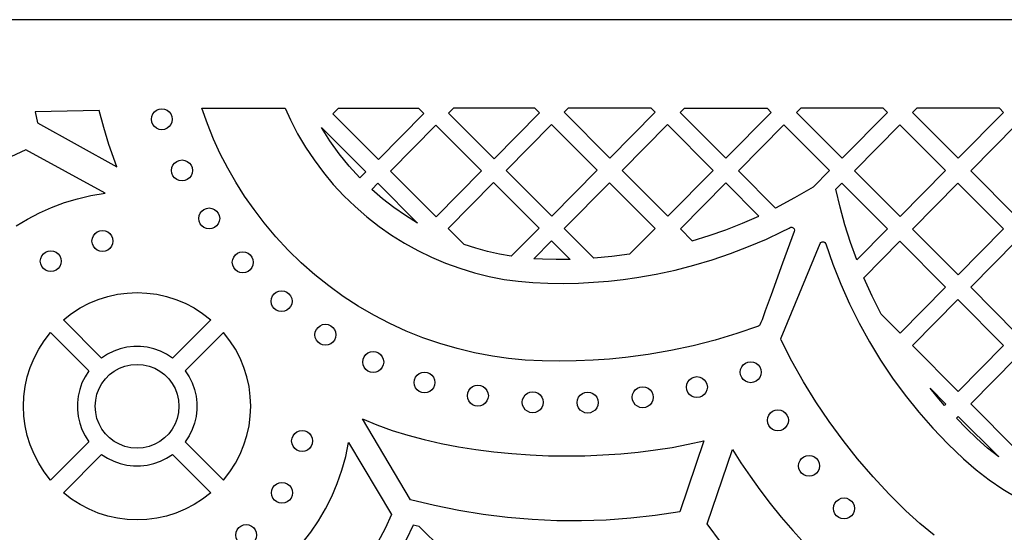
# Model space of a CAD drawing. Header units: millimetres. Extents: x -1358 to 1640, y -1421 to -323.
# Tile 72 of 129: x -40 to 117, y -405 to -323. Entities that reach past the tile are written whole.
import ezdxf

# ---------------------------------------------------------------- set-up
doc = ezdxf.new("R2010")
doc.units = ezdxf.units.MM
doc.layers.add('pattern', color=5, linetype='Continuous')

msp = doc.modelspace()

# ---------------------------------------------------------------- linework, layer by layer
at = {"layer": 'pattern'}
for points in [[(1640.39, -1421.13), (1640.39, -323.13), (-1357.61, -323.13), (-1357.61, -1421.13)], [(-37.25, -337.81), (-36.84, -339.56), (-24.24, -346.58), (-25.47, -343.01), (-26.29, -340.3), (-27.03, -337.58)], [(-17.06, -340.65), (-17.5, -340.59), (-17.9, -340.42), (-18.23, -340.16), (-18.5, -339.82), (-18.66, -339.42), (-18.72, -338.98), (-18.66, -338.53), (-18.5, -338.14), (-18.23, -337.8), (-17.9, -337.54), (-17.5, -337.37), (-17.06, -337.31), (-16.61, -337.37), (-16.21, -337.54), (-15.88, -337.8), (-15.62, -338.14), (-15.45, -338.53), (-15.39, -338.98), (-15.45, -339.42), (-15.62, -339.82), (-15.88, -340.16), (-16.21, -340.42), (-16.61, -340.59)], [(-0.75, -355.49), (-2.37, -353.37), (-3.88, -351.22), (-5.28, -349.02), (-6.56, -346.78), (-7.74, -344.48), (-8.81, -342.13), (-9.79, -339.7), (-10.67, -337.21), (2.57, -337.21), (3.43, -339.08), (4.58, -341.28), (5.84, -343.41), (7.21, -345.47), (8.68, -347.45), (10.26, -349.35), (11.94, -351.16), (13.72, -352.88), (15.58, -354.51), (17.54, -356.04), (19.54, -357.44), (21.6, -358.72), (23.72, -359.89), (25.89, -360.95), (28.12, -361.9), (30.4, -362.72), (32.72, -363.43), (35.07, -364.01), (37.46, -364.48), (39.69, -364.78), (42.02, -364.99), (44.41, -365.1), (46.84, -365.12), (49.29, -365.07), (51.71, -364.93), (54.1, -364.74), (56.41, -364.48), (58.62, -364.17), (61.68, -363.63), (64.69, -362.99), (67.67, -362.23), (70.6, -361.36), (73.5, -360.37), (76.38, -359.27), (79.24, -358.05), (81.66, -356.91), (82.85, -356.31), (83, -356.23), (83.15, -356.18), (83.31, -356.19), (83.48, -356.26), (83.66, -356.43), (83.71, -356.62), (83.66, -356.85), (81.82, -361.9), (79.98, -366.96), (79.06, -369.49), (78.6, -370.75), (78.55, -370.9), (78.47, -371.12), (78.37, -371.37), (78.26, -371.61), (78.13, -371.8), (77.99, -371.91), (74.53, -373.1), (71.05, -374.14), (67.55, -375.04), (64.01, -375.8), (60.43, -376.42), (56.81, -376.91), (54.25, -377.16), (51.62, -377.35), (48.93, -377.47), (46.22, -377.51), (43.5, -377.46), (40.82, -377.32), (38.18, -377.07), (35.62, -376.72), (32.77, -376.19), (29.97, -375.51), (27.2, -374.71), (24.49, -373.77), (21.84, -372.7), (19.24, -371.5), (16.71, -370.19), (14.24, -368.75), (11.85, -367.19), (9.53, -365.51), (7.3, -363.73), (5.15, -361.83), (3.08, -359.82), (1.12, -357.7)], [(10.19, -338.12), (11.1, -337.21), (23.8, -337.21), (24.68, -338.09), (17.46, -345.41)], [(43.1, -337.97), (42.34, -337.21), (29.39, -337.21), (28.61, -338), (35.87, -345.29)], [(61.51, -337.84), (60.88, -337.21), (47.68, -337.21), (47.03, -337.87), (54.29, -345.16)], [(65.52, -337.91), (66.21, -337.21), (79.34, -337.21), (80.01, -337.88), (72.79, -345.2)], [(98.51, -337.88), (97.84, -337.21), (84.71, -337.21), (84.02, -337.91), (91.29, -345.2)], [(117.01, -337.88), (116.34, -337.21), (103.21, -337.21), (102.52, -337.91), (109.78, -345.2)], [(14.48, -348.31), (12.77, -346.43), (11.19, -344.47), (9.73, -342.42), (8.39, -340.27), (15.44, -347.34)], [(33.85, -347.21), (26.59, -339.92), (19.36, -347.24), (26.63, -354.53)], [(52.27, -347.09), (45, -339.8), (37.78, -347.12), (45.05, -354.4)], [(70.76, -347.12), (63.5, -339.83), (56.28, -347.15), (63.54, -354.44)], [(89.26, -347.16), (86.67, -349.78), (83.72, -351.52), (80.7, -353.13), (74.77, -347.18), (81.99, -339.87)], [(107.76, -347.16), (100.49, -339.87), (93.27, -347.18), (100.54, -354.47)], [(119.04, -354.48), (111.77, -347.19), (118.99, -339.87), (126.26, -347.16)], [(-13.84, -348.8), (-14.28, -348.75), (-14.68, -348.58), (-15.02, -348.32), (-15.28, -347.98), (-15.45, -347.58), (-15.51, -347.14), (-15.45, -346.69), (-15.28, -346.29), (-15.02, -345.96), (-14.68, -345.7), (-14.28, -345.53), (-13.84, -345.47), (-13.4, -345.53), (-13, -345.7), (-12.66, -345.96), (-12.4, -346.29), (-12.23, -346.69), (-12.17, -347.14), (-12.23, -347.58), (-12.4, -347.98), (-12.66, -348.32), (-13, -348.58), (-13.4, -348.75)], [(17.34, -349.17), (23.67, -355.52), (21.74, -354.32), (19.88, -353.03), (18.09, -351.64), (16.37, -350.15)], [(43.02, -356.33), (38.61, -360.8), (36.7, -360.46), (34.81, -360.04), (32.95, -359.53), (31.1, -358.94), (28.53, -356.36), (35.76, -349.04)], [(61.52, -356.36), (57.44, -360.49), (54.6, -360.86), (51.74, -361.12), (47.03, -356.39), (54.25, -349.08)], [(65.53, -356.43), (67.42, -358.33), (70.13, -357.5), (72.8, -356.57), (75.43, -355.54), (78.03, -354.41), (72.75, -349.11)], [(93.62, -361.39), (92.62, -358.61), (91.74, -355.81), (90.97, -352.97), (90.3, -350.1), (91.24, -349.15), (98.51, -356.43)], [(117.01, -356.43), (109.74, -349.15), (102.52, -356.46), (109.79, -363.75)], [(-9.51, -356.45), (-9.95, -356.39), (-10.35, -356.22), (-10.69, -355.96), (-10.95, -355.62), (-11.12, -355.22), (-11.18, -354.78), (-11.12, -354.33), (-10.95, -353.94), (-10.69, -353.6), (-10.35, -353.34), (-9.95, -353.17), (-9.51, -353.11), (-9.07, -353.17), (-8.67, -353.34), (-8.33, -353.6), (-8.07, -353.94), (-7.9, -354.33), (-7.84, -354.78), (-7.9, -355.22), (-8.07, -355.62), (-8.33, -355.96), (-8.67, -356.22), (-9.07, -356.39)], [(-26.51, -360.04), (-26.95, -359.98), (-27.35, -359.81), (-27.69, -359.55), (-27.95, -359.21), (-28.12, -358.82), (-28.18, -358.37), (-28.12, -357.93), (-27.95, -357.53), (-27.69, -357.2), (-27.35, -356.93), (-26.95, -356.77), (-26.51, -356.71), (-26.07, -356.77), (-25.67, -356.93), (-25.33, -357.2), (-25.07, -357.53), (-24.9, -357.93), (-24.84, -358.37), (-24.9, -358.82), (-25.07, -359.21), (-25.33, -359.55), (-25.67, -359.81), (-26.07, -359.98)], [(43.55, -361.26), (42.17, -361.19), (45.01, -358.32), (47.97, -361.29), (45.76, -361.31)], [(97.54, -370.02), (96.09, -367.15), (94.76, -364.23), (100.49, -358.42), (107.76, -365.71), (100.54, -373.03)], [(126.26, -365.71), (118.99, -358.42), (111.77, -365.74), (119.04, -373.03)], [(-34.74, -363.25), (-35.18, -363.19), (-35.58, -363.02), (-35.92, -362.76), (-36.18, -362.43), (-36.35, -362.03), (-36.41, -361.59), (-36.35, -361.14), (-36.18, -360.74), (-35.92, -360.41), (-35.58, -360.15), (-35.18, -359.98), (-34.74, -359.92), (-34.3, -359.98), (-33.9, -360.15), (-33.56, -360.41), (-33.3, -360.74), (-33.13, -361.14), (-33.08, -361.59), (-33.13, -362.03), (-33.3, -362.43), (-33.56, -362.76), (-33.9, -363.02), (-34.3, -363.19)], [(-4.17, -363.43), (-4.61, -363.37), (-5.01, -363.2), (-5.34, -362.94), (-5.61, -362.6), (-5.77, -362.21), (-5.83, -361.76), (-5.77, -361.32), (-5.61, -360.92), (-5.34, -360.58), (-5.01, -360.32), (-4.61, -360.16), (-4.17, -360.1), (-3.72, -360.16), (-3.32, -360.32), (-2.99, -360.58), (-2.73, -360.92), (-2.56, -361.32), (-2.5, -361.76), (-2.56, -362.21), (-2.73, -362.6), (-2.99, -362.94), (-3.32, -363.2), (-3.72, -363.37)], [(-15.35, -377.01), (-16.29, -376.4), (-17.28, -375.91), (-18.32, -375.54), (-19.38, -375.29), (-20.45, -375.17), (-21.53, -375.17), (-22.61, -375.29), (-23.67, -375.54), (-24.7, -375.91), (-25.7, -376.4), (-26.64, -377.01), (-32.74, -370.91), (-31.44, -369.9), (-30.07, -369.02), (-28.64, -368.27), (-27.17, -367.66), (-25.66, -367.19), (-24.12, -366.85), (-22.56, -366.65), (-20.99, -366.58), (-19.43, -366.65), (-17.87, -366.85), (-16.33, -367.19), (-14.82, -367.66), (-13.35, -368.27), (-11.92, -369.02), (-10.55, -369.9), (-9.25, -370.91)], [(2.02, -369.62), (1.58, -369.56), (1.18, -369.39), (0.84, -369.13), (0.58, -368.79), (0.42, -368.4), (0.36, -367.95), (0.42, -367.51), (0.58, -367.11), (0.84, -366.77), (1.18, -366.51), (1.58, -366.34), (2.02, -366.29), (2.47, -366.34), (2.86, -366.51), (3.2, -366.77), (3.46, -367.11), (3.63, -367.51), (3.69, -367.95), (3.63, -368.4), (3.46, -368.79), (3.2, -369.13), (2.86, -369.39), (2.47, -369.56)], [(117.01, -374.99), (109.74, -367.7), (102.52, -375.02), (109.79, -382.31)], [(9, -374.96), (8.56, -374.9), (8.16, -374.74), (7.82, -374.48), (7.56, -374.14), (7.39, -373.74), (7.33, -373.3), (7.39, -372.85), (7.56, -372.46), (7.82, -372.12), (8.16, -371.86), (8.56, -371.69), (9, -371.63), (9.44, -371.69), (9.84, -371.86), (10.18, -372.12), (10.44, -372.46), (10.61, -372.85), (10.66, -373.3), (10.61, -373.74), (10.44, -374.14), (10.18, -374.48), (9.84, -374.74), (9.44, -374.9)], [(-28.66, -379.03), (-29.28, -379.98), (-29.77, -380.97), (-30.14, -382), (-30.38, -383.06), (-30.5, -384.14), (-30.5, -385.22), (-30.38, -386.3), (-30.14, -387.36), (-29.77, -388.39), (-29.28, -389.38), (-28.66, -390.33), (-34.76, -396.43), (-35.78, -395.12), (-36.66, -393.75), (-37.4, -392.33), (-38.01, -390.85), (-38.48, -389.34), (-38.82, -387.8), (-39.02, -386.25), (-39.09, -384.68), (-39.02, -383.11), (-38.82, -381.56), (-38.48, -380.02), (-38.01, -378.51), (-37.4, -377.03), (-36.66, -375.61), (-35.78, -374.24), (-34.76, -372.93)], [(-13.32, -379.03), (-12.71, -379.98), (-12.22, -380.97), (-11.85, -382), (-11.61, -383.06), (-11.48, -384.14), (-11.48, -385.22), (-11.61, -386.3), (-11.85, -387.36), (-12.22, -388.39), (-12.71, -389.38), (-13.32, -390.33), (-7.22, -396.43), (-6.21, -395.12), (-5.33, -393.75), (-4.59, -392.33), (-3.98, -390.85), (-3.5, -389.34), (-3.17, -387.8), (-2.96, -386.25), (-2.9, -384.68), (-2.96, -383.11), (-3.17, -381.56), (-3.5, -380.02), (-3.98, -378.51), (-4.59, -377.03), (-5.33, -375.61), (-6.21, -374.24), (-7.22, -372.93)], [(16.61, -379.3), (16.17, -379.24), (15.77, -379.08), (15.43, -378.82), (15.17, -378.48), (15, -378.08), (14.94, -377.64), (15, -377.19), (15.17, -376.79), (15.43, -376.46), (15.77, -376.2), (16.17, -376.03), (16.61, -375.97), (17.05, -376.03), (17.45, -376.2), (17.79, -376.46), (18.05, -376.79), (18.22, -377.19), (18.28, -377.64), (18.22, -378.08), (18.05, -378.48), (17.79, -378.82), (17.45, -379.08), (17.05, -379.24)], [(76.74, -380.93), (76.29, -380.87), (75.9, -380.7), (75.56, -380.44), (75.3, -380.1), (75.13, -379.7), (75.07, -379.26), (75.13, -378.82), (75.3, -378.42), (75.56, -378.08), (75.9, -377.82), (76.29, -377.65), (76.74, -377.59), (77.18, -377.65), (77.58, -377.82), (77.92, -378.08), (78.18, -378.42), (78.34, -378.82), (78.4, -379.26), (78.34, -379.7), (78.18, -380.1), (77.92, -380.44), (77.58, -380.7), (77.18, -380.87)], [(126.26, -384.27), (118.99, -376.98), (111.77, -384.3), (119.04, -391.58)], [(-20.99, -391.35), (-21.98, -391.28), (-22.92, -391.07), (-23.8, -390.73), (-24.62, -390.27), (-25.37, -389.71), (-26.03, -389.06), (-26.59, -388.31), (-27.04, -387.49), (-27.38, -386.61), (-27.59, -385.67), (-27.66, -384.68), (-27.59, -383.7), (-27.38, -382.75), (-27.04, -381.87), (-26.59, -381.05), (-26.03, -380.31), (-25.37, -379.65), (-24.62, -379.09), (-23.8, -378.63), (-22.92, -378.29), (-21.98, -378.08), (-20.99, -378.01), (-20.01, -378.08), (-19.07, -378.29), (-18.18, -378.63), (-17.36, -379.09), (-16.62, -379.65), (-15.96, -380.31), (-15.4, -381.05), (-14.95, -381.87), (-14.61, -382.75), (-14.4, -383.7), (-14.33, -384.68), (-14.4, -385.67), (-14.61, -386.61), (-14.95, -387.49), (-15.4, -388.31), (-15.96, -389.06), (-16.62, -389.71), (-17.36, -390.27), (-18.18, -390.73), (-19.07, -391.07), (-20.01, -391.28)], [(24.77, -382.57), (24.33, -382.51), (23.93, -382.34), (23.59, -382.08), (23.33, -381.74), (23.17, -381.34), (23.11, -380.9), (23.17, -380.45), (23.33, -380.06), (23.59, -379.72), (23.93, -379.46), (24.33, -379.29), (24.77, -379.23), (25.22, -379.29), (25.61, -379.46), (25.95, -379.72), (26.21, -380.06), (26.38, -380.45), (26.44, -380.9), (26.38, -381.34), (26.21, -381.74), (25.95, -382.08), (25.61, -382.34), (25.22, -382.51)], [(68.17, -383.3), (67.72, -383.25), (67.32, -383.08), (66.99, -382.82), (66.73, -382.48), (66.56, -382.08), (66.5, -381.64), (66.56, -381.19), (66.73, -380.8), (66.99, -380.46), (67.32, -380.2), (67.72, -380.03), (68.17, -379.97), (68.61, -380.03), (69.01, -380.2), (69.34, -380.46), (69.61, -380.8), (69.77, -381.19), (69.83, -381.64), (69.77, -382.08), (69.61, -382.48), (69.34, -382.82), (69.01, -383.08), (68.61, -383.25)], [(33.28, -384.67), (32.84, -384.61), (32.44, -384.44), (32.1, -384.18), (31.84, -383.84), (31.67, -383.44), (31.61, -383), (31.67, -382.56), (31.84, -382.16), (32.1, -381.82), (32.44, -381.56), (32.84, -381.39), (33.28, -381.33), (33.72, -381.39), (34.12, -381.56), (34.46, -381.82), (34.72, -382.16), (34.89, -382.56), (34.95, -383), (34.89, -383.44), (34.72, -383.84), (34.46, -384.18), (34.12, -384.44), (33.72, -384.61)], [(42.01, -385.72), (41.57, -385.66), (41.17, -385.49), (40.84, -385.23), (40.58, -384.89), (40.41, -384.49), (40.35, -384.05), (40.41, -383.6), (40.58, -383.21), (40.84, -382.87), (41.17, -382.61), (41.57, -382.44), (42.01, -382.38), (42.46, -382.44), (42.86, -382.61), (43.19, -382.87), (43.45, -383.21), (43.62, -383.6), (43.68, -384.05), (43.62, -384.49), (43.45, -384.89), (43.19, -385.23), (42.86, -385.49), (42.46, -385.66)], [(50.77, -385.77), (50.33, -385.71), (49.93, -385.54), (49.59, -385.28), (49.33, -384.94), (49.16, -384.54), (49.1, -384.1), (49.16, -383.66), (49.33, -383.26), (49.59, -382.92), (49.93, -382.66), (50.33, -382.49), (50.77, -382.44), (51.21, -382.49), (51.61, -382.66), (51.95, -382.92), (52.21, -383.26), (52.38, -383.66), (52.44, -384.1), (52.38, -384.54), (52.21, -384.94), (51.95, -385.28), (51.61, -385.54), (51.21, -385.71)], [(59.54, -384.92), (59.09, -384.86), (58.7, -384.69), (58.36, -384.43), (58.1, -384.1), (57.93, -383.7), (57.87, -383.25), (57.93, -382.81), (58.1, -382.41), (58.36, -382.07), (58.7, -381.81), (59.09, -381.65), (59.54, -381.59), (59.98, -381.65), (60.38, -381.81), (60.72, -382.07), (60.98, -382.41), (61.15, -382.81), (61.21, -383.25), (61.15, -383.7), (60.98, -384.1), (60.72, -384.43), (60.38, -384.69), (59.98, -384.86)], [(107.61, -384.54), (106.44, -383.19), (105.31, -381.81), (107.82, -384.33)], [(81.07, -388.59), (80.63, -388.53), (80.23, -388.36), (79.89, -388.1), (79.63, -387.76), (79.46, -387.36), (79.4, -386.92), (79.46, -386.47), (79.63, -386.08), (79.89, -385.74), (80.23, -385.48), (80.63, -385.31), (81.07, -385.25), (81.51, -385.31), (81.91, -385.48), (82.25, -385.74), (82.51, -386.08), (82.68, -386.47), (82.74, -386.92), (82.68, -387.36), (82.51, -387.76), (82.25, -388.1), (81.91, -388.36), (81.51, -388.53)], [(22.57, -399.56), (14.91, -386.7), (17.21, -387.66), (19.62, -388.53), (22.13, -389.31), (24.73, -390), (27.42, -390.61), (30.17, -391.14), (32.97, -391.58), (35.82, -391.95), (38.7, -392.23), (41.61, -392.43), (44.52, -392.55), (47.43, -392.59), (50.33, -392.55), (53.2, -392.44), (56.04, -392.25), (58.83, -391.98), (61.55, -391.64), (64.21, -391.23), (66.78, -390.74), (69.26, -390.19), (65.43, -401.48), (61.54, -402.08), (57.62, -402.52), (53.7, -402.81), (49.78, -402.94), (45.86, -402.92), (41.94, -402.74), (38.02, -402.41), (34.13, -401.93), (30.25, -401.29), (26.39, -400.5)], [(109.5, -386.6), (109.79, -386.3), (116.23, -392.76), (114.44, -391.33), (112.73, -389.82), (111.09, -388.24)], [(5.29, -391.88), (4.85, -391.82), (4.45, -391.65), (4.11, -391.39), (3.85, -391.05), (3.68, -390.66), (3.62, -390.21), (3.68, -389.77), (3.85, -389.37), (4.11, -389.03), (4.45, -388.77), (4.85, -388.61), (5.29, -388.55), (5.73, -388.61), (6.13, -388.77), (6.47, -389.03), (6.73, -389.37), (6.9, -389.77), (6.96, -390.21), (6.9, -390.66), (6.73, -391.05), (6.47, -391.39), (6.13, -391.65), (5.73, -391.82)], [(-9.25, -398.45), (-10.55, -399.46), (-11.92, -400.34), (-13.35, -401.09), (-14.82, -401.7), (-16.33, -402.17), (-17.87, -402.51), (-19.43, -402.71), (-20.99, -402.78), (-22.56, -402.71), (-24.12, -402.51), (-25.66, -402.17), (-27.17, -401.7), (-28.64, -401.09), (-30.07, -400.34), (-31.44, -399.46), (-32.74, -398.45), (-26.64, -392.35), (-25.7, -392.96), (-24.7, -393.45), (-23.67, -393.82), (-22.61, -394.07), (-21.54, -394.19), (-20.45, -394.19), (-19.38, -394.07), (-18.32, -393.82), (-17.28, -393.45), (-16.29, -392.96), (-15.34, -392.35)], [(86.03, -395.84), (85.58, -395.78), (85.18, -395.61), (84.85, -395.35), (84.59, -395.02), (84.42, -394.62), (84.36, -394.17), (84.42, -393.73), (84.59, -393.33), (84.85, -393), (85.18, -392.74), (85.58, -392.57), (86.03, -392.51), (86.47, -392.57), (86.87, -392.74), (87.2, -393), (87.46, -393.33), (87.63, -393.73), (87.69, -394.17), (87.63, -394.62), (87.46, -395.02), (87.2, -395.35), (86.87, -395.61), (86.47, -395.78)], [(2.08, -400.13), (1.63, -400.07), (1.24, -399.9), (0.9, -399.64), (0.64, -399.31), (0.47, -398.91), (0.41, -398.47), (0.47, -398.02), (0.64, -397.62), (0.9, -397.29), (1.24, -397.02), (1.63, -396.86), (2.08, -396.8), (2.52, -396.86), (2.92, -397.02), (3.26, -397.29), (3.52, -397.62), (3.68, -398.02), (3.74, -398.47), (3.68, -398.91), (3.52, -399.31), (3.26, -399.64), (2.92, -399.9), (2.52, -400.07)], [(91.6, -402.62), (91.16, -402.56), (90.76, -402.39), (90.42, -402.13), (90.16, -401.79), (89.99, -401.4), (89.93, -400.95), (89.99, -400.51), (90.16, -400.11), (90.42, -399.77), (90.76, -399.51), (91.16, -399.34), (91.6, -399.28), (92.04, -399.34), (92.44, -399.51), (92.78, -399.77), (93.04, -400.11), (93.21, -400.51), (93.27, -400.95), (93.21, -401.4), (93.04, -401.79), (92.78, -402.13), (92.44, -402.39), (92.04, -402.56)], [(-3.63, -406.86), (-4.07, -406.8), (-4.47, -406.63), (-4.8, -406.37), (-5.07, -406.03), (-5.23, -405.63), (-5.29, -405.19), (-5.23, -404.75), (-5.07, -404.35), (-4.8, -404.01), (-4.47, -403.75), (-4.07, -403.58), (-3.63, -403.52), (-3.18, -403.58), (-2.78, -403.75), (-2.45, -404.01), (-2.19, -404.35), (-2.02, -404.75), (-1.96, -405.19), (-2.02, -405.63), (-2.19, -406.03), (-2.45, -406.37), (-2.78, -406.63), (-3.18, -406.8)], [(27.57, -407.46), (23.92, -403.83), (22.98, -403.6), (21.88, -405.95), (20.67, -408.21), (19.34, -410.41), (17.88, -412.55), (20.18, -414.84)]]:
    msp.add_lwpolyline(points, close=True, dxfattribs=at)
for points in [[(-40.28, -355.96), (-38.46, -354.87), (-36.56, -353.88), (-34.6, -353.01), (-32.58, -352.26), (-30.5, -351.63), (-28.36, -351.14), (-26.06, -350.77), (-38.69, -343.87), (-41.08, -344.96)], [(105.97, -405.23), (103.67, -403.34), (101.44, -401.32), (98.78, -398.67), (96.22, -395.91), (93.77, -393.07), (91.44, -390.13), (89.22, -387.1), (87.13, -383.98), (85.16, -380.79), (83.31, -377.51), (81.59, -374.16), (81.54, -373.97), (81.58, -373.77), (87.79, -358.78), (87.93, -358.59), (88.13, -358.5), (88.36, -358.51), (88.55, -358.61), (88.68, -358.82), (89.8, -362.07), (91.07, -365.26), (92.46, -368.39), (93.99, -371.45), (95.64, -374.44), (97.42, -377.36), (99.33, -380.19), (101.35, -382.94), (103.5, -385.61), (105.76, -388.18), (108.13, -390.66), (110.62, -393.04), (112.63, -394.78), (114.72, -396.39), (116.88, -397.87), (119.1, -399.21)], [(5.32, -406.47), (6.67, -404.74), (7.9, -402.91), (9.02, -401.01), (10.02, -399.03), (10.89, -396.97), (11.63, -394.85), (12.23, -392.67), (12.7, -390.43), (19.54, -401.93), (18.5, -404.17), (17.35, -406.34)], [(72.09, -406.5), (69.82, -403.39), (73.83, -391.55), (75.17, -393.69), (76.63, -395.84), (78.19, -398.01), (79.85, -400.18), (81.61, -402.35), (83.44, -404.49), (85.36, -406.61)]]:
    msp.add_lwpolyline(points, dxfattribs=at)

doc.saveas('drawing.dxf')
